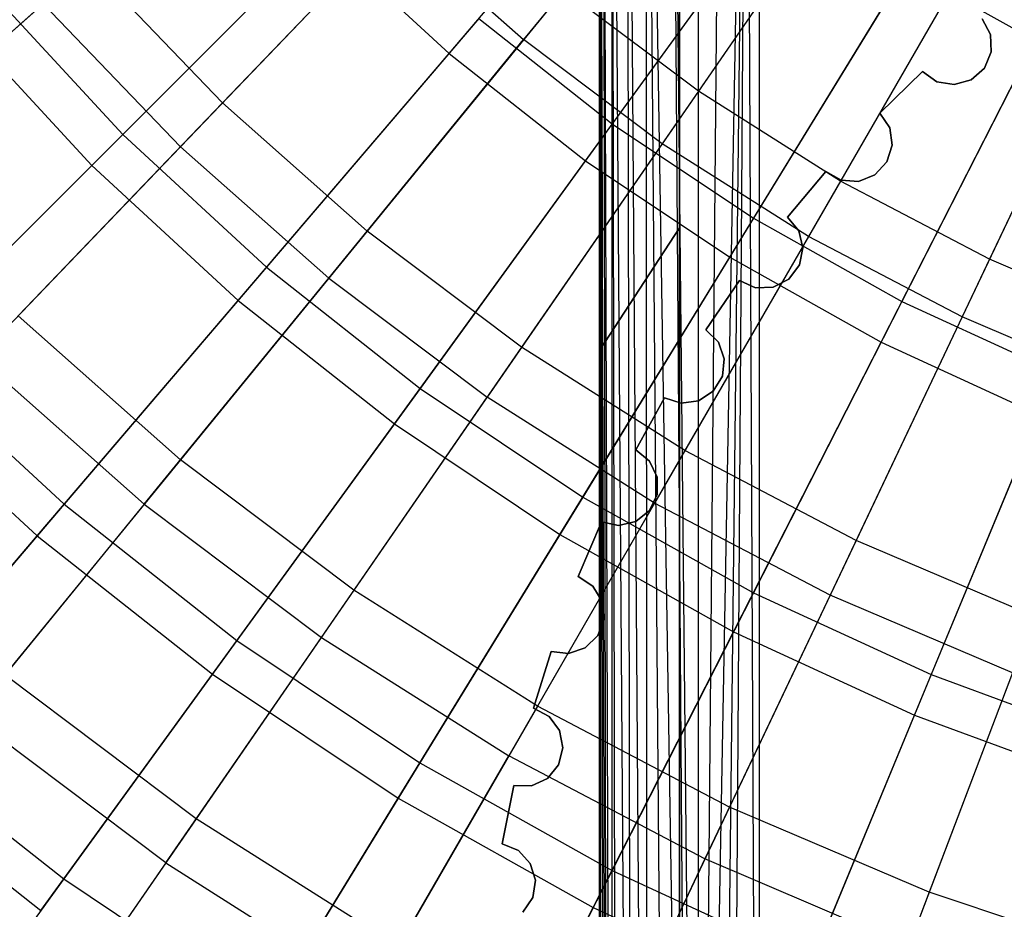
# Model space of a CAD drawing. Extents: x 0.02 to 4.75, y -2.35 to 2.37.
# Tile 41 of 131: x 1.46 to 1.95, y -1.24 to -0.8. Entities that reach past the tile are written whole.
import ezdxf

# ---------------------------------------------------------------- set-up
doc = ezdxf.new("R2010")
doc.units = 0
doc.header["$MEASUREMENT"] = 0
doc.layers.get('0').update_dxf_attribs({"color": 13, "linetype": 'CONTINUOUS'})

# ---------------------------------------------------------------- blocks, each defined once
blk = doc.blocks.new('CTLS_SNOW_BALL_ZWIS_PM_STL')
at = {"color": 0}
for p, q in [((1.75127, -1.82553, 48.66497), (1.75127, 0.33982, 48.66497)), ((1.75127, -1.82553, 48.66497), (1.75127, 0.33982, 48.66497)), ((1.79065, 0.32717, 48.6256), (1.79065, -1.81287, 48.6256)), ((1.79065, 0.32717, 48.6256), (1.79065, -1.81287, 48.6256)), ((1.75127, -1.82553, 48.18505), (1.75127, -0.42895, 48.18505)), ((1.75127, -0.42895, 48.18505), (1.75214, -1.82525, 48.17339)), ((1.7554, -1.82422, 48.15991), (1.75127, -0.42895, 48.18505)), ((1.7554, -1.82422, 48.15991), (1.75127, -0.42895, 48.18505)), ((1.75396, -1.82468, 48.16467), (1.75127, -0.42895, 48.18505)), ((1.75396, -1.82468, 48.16467), (1.75127, -0.42895, 48.18505)), ((1.75127, -0.42895, 48.18505), (1.75214, -1.82525, 48.17339)), ((1.75127, -1.82553, 48.18505), (1.75127, -0.42895, 48.18505)), ((1.75727, -1.82363, 48.15491), (1.75284, -0.43065, 48.16942)), ((1.75727, -1.82363, 48.15491), (1.75284, -0.43065, 48.16942)), ((1.7554, -1.82422, 48.15991), (1.75284, -0.43065, 48.16942)), ((1.7554, -1.82422, 48.15991), (1.75284, -0.43065, 48.16942)), ((1.75727, -0.43539, 48.15492), (1.75727, -1.82363, 48.15491)), ((1.76717, -1.82046, 48.13761), (1.75727, -0.43539, 48.15492)), ((1.76717, -1.82046, 48.13761), (1.75727, -0.43539, 48.15492)), ((1.75982, -1.82281, 48.14937), (1.75727, -0.43539, 48.15492)), ((1.75982, -1.82281, 48.14937), (1.75727, -0.43539, 48.15492)), ((1.75727, -0.43539, 48.15492), (1.75727, -1.82363, 48.15491)), ((1.77472, -1.81804, 48.12899), (1.76485, -0.44335, 48.14085)), ((1.77472, -1.81804, 48.12899), (1.76485, -0.44335, 48.14085)), ((1.76717, -1.82046, 48.13761), (1.76485, -0.44335, 48.14085)), ((1.76717, -1.82046, 48.13761), (1.76485, -0.44335, 48.14085)), ((1.79592, -1.81115, 48.11408), (1.77434, -0.45302, 48.12937)), ((1.78547, -1.81456, 48.12012), (1.77434, -0.45302, 48.12937)), ((1.79592, -1.81115, 48.11408), (1.77434, -0.45302, 48.12937)), ((1.78547, -1.81456, 48.12012), (1.77434, -0.45302, 48.12937)), ((1.77472, -1.81804, 48.12899), (1.77434, -0.45302, 48.12937)), ((1.77472, -1.81804, 48.12899), (1.77434, -0.45302, 48.12937)), ((1.78653, -0.46502, 48.11941), (1.79592, -1.81115, 48.11408)), ((1.78653, -0.46502, 48.11941), (1.79592, -1.81115, 48.11408)), ((1.78653, -0.46502, 48.11941), (1.79989, -1.80985, 48.1123)), ((1.78653, -0.46502, 48.11941), (1.79989, -1.80985, 48.1123)), ((1.79065, -1.81287, 48.14568), (1.79065, -0.46896, 48.14568)), ((1.79065, -1.81287, 48.14568), (1.79065, -0.46896, 48.14568)), ((1.79988, -0.47763, 48.11231), (1.79989, -1.80985, 48.1123)), ((1.79988, -0.47763, 48.11231), (1.79989, -1.80985, 48.1123)), ((1.81175, -0.48839, 48.10846), (1.79989, -1.80985, 48.1123)), ((1.81175, -0.48839, 48.10846), (1.79989, -1.80985, 48.1123)), ((1.82401, -0.49908, 48.10654), (1.79989, -1.80985, 48.1123)), ((1.82401, -0.49908, 48.10654), (1.79989, -1.80985, 48.1123)), ((1.80907, -1.80682, 48.10915), (1.82401, -0.49908, 48.10654)), ((1.80907, -1.80682, 48.10915), (1.82401, -0.49908, 48.10654)), ((1.81551, -1.80469, 48.10766), (1.82401, -0.49908, 48.10654)), ((1.81551, -1.80469, 48.10766), (1.82401, -0.49908, 48.10654)), ((1.83002, -1.79984, 48.10631), (1.82401, -0.49908, 48.10654)), ((1.83002, -1.79984, 48.10631), (1.82401, -0.49908, 48.10654)), ((1.83002, -0.50418, 48.10631), (1.83002, -1.79984, 48.10631)), ((1.83002, -0.50418, 48.10631), (1.83002, -1.79984, 48.10631)), ((1.67693, -0.82063, 4.94902), (1.78548, -0.69354, 5.02796)), ((1.67693, -0.82063, 4.94902), (1.78548, -0.69354, 5.02796)), ((1.8144, -0.69049, 4.94134), (1.71373, -0.8138, 4.85631)), ((1.8144, -0.69049, 4.94134), (1.71373, -0.8138, 4.85631)), ((1.8912, -0.70722, 0.74615), (1.80004, -0.8393, 0.82868)), ((1.8912, -0.70722, 0.74615), (1.80004, -0.8393, 0.82868)), ((1.85626, -0.71952, 0.67056), (1.75752, -0.85541, 0.7477)), ((1.85626, -0.71952, 0.67056), (1.75752, -0.85541, 0.7477)), ((1.67147, -0.73433, 0.82868), (1.56507, -0.84511, 0.92342)), ((1.67147, -0.73433, 0.82868), (1.56507, -0.84511, 0.92342)), ((1.74424, -0.8737, 4.94902), (1.84248, -0.73848, 5.02796)), ((1.74424, -0.8737, 4.94902), (1.84248, -0.73848, 5.02796)), ((1.87257, -0.73421, 4.94134), (1.78215, -0.86521, 4.85631)), ((1.87257, -0.73421, 4.94134), (1.78215, -0.86521, 4.85631)), ((1.62997, -0.74647, 0.7477), (1.51582, -0.86062, 0.83774)), ((1.62997, -0.74647, 0.7477), (1.51582, -0.86062, 0.83774)), ((1.95048, -0.7447, 0.74615), (1.87023, -0.88369, 0.82868)), ((1.95048, -0.7447, 0.74615), (1.87023, -0.88369, 0.82868)), ((1.5443, -0.86673, 4.75917), (1.64966, -0.75704, 4.85631)), ((1.5443, -0.86673, 4.75917), (1.64966, -0.75704, 4.85631)), ((1.64966, -0.75704, 4.85631), (1.71373, -0.8138, 4.85631)), ((1.64966, -0.75704, 4.85631), (1.71373, -0.8138, 4.85631)), ((1.50053, -0.87591, 4.85725), (1.61399, -0.76245, 4.94902)), ((1.50053, -0.87591, 4.85725), (1.61399, -0.76245, 4.94902)), ((1.61399, -0.76245, 4.94902), (1.67693, -0.82063, 4.94902)), ((1.61399, -0.76245, 4.94902), (1.67693, -0.82063, 4.94902)), ((1.91509, -0.75882, 0.67056), (1.82732, -0.90205, 0.7477)), ((1.91509, -0.75882, 0.67056), (1.82732, -0.90205, 0.7477)), ((1.49897, -0.77629, 0.92342), (1.38985, -0.87296, 1.02981)), ((1.49897, -0.77629, 0.92342), (1.38985, -0.87296, 1.02981)), ((1.56507, -0.84511, 0.92342), (1.49897, -0.77629, 0.92342)), ((1.56507, -0.84511, 0.92342), (1.49897, -0.77629, 0.92342)), ((1.93408, -0.7731, 4.94134), (1.85449, -0.91096, 4.85631)), ((1.93408, -0.7731, 4.94134), (1.85449, -0.91096, 4.85631)), ((2.01257, -0.77729, 0.74615), (1.94377, -0.92228, 0.82868)), ((2.01257, -0.77729, 0.74615), (1.94377, -0.92228, 0.82868)), ((1.81551, -0.92132, 4.94902), (1.90284, -0.7788, 5.02796)), ((1.81551, -0.92132, 4.94902), (1.90284, -0.7788, 5.02796)), ((1.90284, -0.7788, 5.02796), (1.96618, -0.81427, 5.02796)), ((1.90284, -0.7788, 5.02796), (1.96618, -0.81427, 5.02796)), ((1.45023, -0.78967, 0.83774), (1.51582, -0.86062, 0.83774)), ((1.45023, -0.78967, 0.83774), (1.51582, -0.86062, 0.83774)), ((1.73364, -0.78941, 0.82868), (1.6365, -0.90838, 0.92342)), ((1.73364, -0.78941, 0.82868), (1.6365, -0.90838, 0.92342)), ((1.80004, -0.8393, 0.82868), (1.73364, -0.78941, 0.82868)), ((1.80004, -0.8393, 0.82868), (1.73364, -0.78941, 0.82868)), ((1.36867, -0.89173, 4.65052), (1.47653, -0.79617, 4.75917)), ((1.36867, -0.89173, 4.65052), (1.47653, -0.79617, 4.75917)), ((1.5443, -0.86673, 4.75917), (1.47653, -0.79617, 4.75917)), ((1.5443, -0.86673, 4.75917), (1.47653, -0.79617, 4.75917)), ((1.97682, -0.79339, 0.67056), (1.90055, -0.94306, 0.7477)), ((1.97682, -0.79339, 0.67056), (1.90055, -0.94306, 0.7477)), ((1.43379, -0.80371, 4.85725), (1.50053, -0.87591, 4.85725)), ((1.43379, -0.80371, 4.85725), (1.50053, -0.87591, 4.85725)), ((1.69161, -0.80345, 0.7477), (1.58676, -0.9262, 0.83774)), ((1.69161, -0.80345, 0.7477), (1.58676, -0.9262, 0.83774)), ((1.69161, -0.80345, 0.7477), (1.75752, -0.85541, 0.7477)), ((1.69161, -0.80345, 0.7477), (1.75752, -0.85541, 0.7477)), ((1.99851, -0.80692, 4.94134), (1.93027, -0.95073, 4.85631)), ((1.99851, -0.80692, 4.94134), (1.93027, -0.95073, 4.85631)), ((1.94025, -0.80359, 48.44096), (1.94431, -0.81127, 48.44096)), ((1.94431, -0.81127, 48.24411), (1.94025, -0.80359, 48.24411)), ((1.94025, -0.80359, 48.44096), (1.94431, -0.81127, 48.44096)), ((1.94431, -0.81127, 48.24411), (1.94025, -0.80359, 48.24411)), ((1.94431, -0.81127, 48.44096), (1.94468, -0.81994, 48.44096)), ((1.94468, -0.81994, 48.24411), (1.94431, -0.81127, 48.24411)), ((1.94431, -0.81127, 48.44096), (1.94468, -0.81994, 48.44096)), ((1.94431, -0.81127, 48.44096), (1.94431, -0.81127, 48.24411)), ((1.94468, -0.81994, 48.24411), (1.94431, -0.81127, 48.24411)), ((1.94431, -0.81127, 48.44096), (1.94431, -0.81127, 48.24411)), ((1.61753, -0.93161, 4.75917), (1.71373, -0.8138, 4.85631)), ((1.61753, -0.93161, 4.75917), (1.71373, -0.8138, 4.85631)), ((1.78215, -0.86521, 4.85631), (1.71373, -0.8138, 4.85631)), ((1.78215, -0.86521, 4.85631), (1.71373, -0.8138, 4.85631)), ((1.89029, -0.9632, 4.94902), (1.96618, -0.81427, 5.02796)), ((1.89029, -0.9632, 4.94902), (1.96618, -0.81427, 5.02796)), ((1.57272, -0.94264, 4.85725), (1.67693, -0.82063, 4.94902)), ((1.57272, -0.94264, 4.85725), (1.67693, -0.82063, 4.94902)), ((1.67693, -0.82063, 4.94902), (1.74424, -0.8737, 4.94902)), ((1.67693, -0.82063, 4.94902), (1.74424, -0.8737, 4.94902)), ((1.94468, -0.81994, 48.44096), (1.94127, -0.82793, 48.44096)), ((1.94127, -0.82793, 48.24411), (1.94468, -0.81994, 48.24411)), ((1.94468, -0.81994, 48.44096), (1.94127, -0.82793, 48.44096)), ((1.94127, -0.82793, 48.24411), (1.94468, -0.81994, 48.24411)), ((1.94468, -0.81994, 48.44096), (1.94468, -0.81994, 48.24411)), ((1.94468, -0.81994, 48.44096), (1.94468, -0.81994, 48.24411)), ((1.91074, -0.82964, 48.24411), (1.88973, -0.85012, 48.24411)), ((1.88973, -0.85012, 48.44096), (1.91074, -0.82964, 48.44096)), ((1.88973, -0.85012, 48.44096), (1.91074, -0.82964, 48.44096)), ((1.91074, -0.82964, 48.24411), (1.88973, -0.85012, 48.24411)), ((1.91074, -0.82964, 48.44096), (1.91074, -0.82964, 48.24411)), ((1.91785, -0.83462, 48.44096), (1.91074, -0.82964, 48.44096)), ((1.91074, -0.82964, 48.24411), (1.91785, -0.83462, 48.24411)), ((1.91074, -0.82964, 48.44096), (1.91074, -0.82964, 48.24411)), ((1.91785, -0.83462, 48.44096), (1.91074, -0.82964, 48.44096)), ((1.91074, -0.82964, 48.24411), (1.91785, -0.83462, 48.24411)), ((1.94127, -0.82793, 48.44096), (1.93476, -0.83367, 48.44096)), ((1.93476, -0.83367, 48.24411), (1.94127, -0.82793, 48.24411)), ((1.94127, -0.82793, 48.44096), (1.93476, -0.83367, 48.44096)), ((1.93476, -0.83367, 48.24411), (1.94127, -0.82793, 48.24411)), ((1.94127, -0.82793, 48.44096), (1.94127, -0.82793, 48.24411)), ((1.94127, -0.82793, 48.44096), (1.94127, -0.82793, 48.24411)), ((1.92641, -0.83606, 48.44096), (1.91785, -0.83462, 48.44096)), ((1.91785, -0.83462, 48.24411), (1.92641, -0.83606, 48.24411)), ((1.91785, -0.83462, 48.44096), (1.91785, -0.83462, 48.24411)), ((1.91785, -0.83462, 48.44096), (1.91785, -0.83462, 48.24411)), ((1.92641, -0.83606, 48.44096), (1.91785, -0.83462, 48.44096)), ((1.91785, -0.83462, 48.24411), (1.92641, -0.83606, 48.24411)), ((1.93476, -0.83367, 48.44096), (1.92641, -0.83606, 48.44096)), ((1.92641, -0.83606, 48.24411), (1.93476, -0.83367, 48.24411)), ((1.93476, -0.83367, 48.44096), (1.92641, -0.83606, 48.44096)), ((1.92641, -0.83606, 48.24411), (1.93476, -0.83367, 48.24411)), ((1.92641, -0.83606, 48.44096), (1.92641, -0.83606, 48.24411)), ((1.92641, -0.83606, 48.44096), (1.92641, -0.83606, 48.24411)), ((1.93476, -0.83367, 48.44096), (1.93476, -0.83367, 48.24411)), ((1.93476, -0.83367, 48.44096), (1.93476, -0.83367, 48.24411)), ((1.80004, -0.8393, 0.82868), (1.71278, -0.96571, 0.92342)), ((1.80004, -0.8393, 0.82868), (1.71278, -0.96571, 0.92342)), ((1.87023, -0.88369, 0.82868), (1.80004, -0.8393, 0.82868)), ((1.87023, -0.88369, 0.82868), (1.80004, -0.8393, 0.82868)), ((1.56507, -0.84511, 0.92342), (1.46409, -0.95025, 1.02981)), ((1.56507, -0.84511, 0.92342), (1.46409, -0.95025, 1.02981)), ((1.6365, -0.90838, 0.92342), (1.56507, -0.84511, 0.92342)), ((1.6365, -0.90838, 0.92342), (1.56507, -0.84511, 0.92342)), ((1.88973, -0.85012, 48.24411), (1.88973, -0.85012, 48.44096)), ((1.88973, -0.85012, 48.44096), (1.89454, -0.85736, 48.44096)), ((1.89454, -0.85736, 48.24411), (1.88973, -0.85012, 48.24411)), ((1.88973, -0.85012, 48.44096), (1.89454, -0.85736, 48.44096)), ((1.88973, -0.85012, 48.24411), (1.88973, -0.85012, 48.44096)), ((1.89454, -0.85736, 48.24411), (1.88973, -0.85012, 48.24411)), ((1.75752, -0.85541, 0.7477), (1.66264, -0.98602, 0.83774)), ((1.75752, -0.85541, 0.7477), (1.66264, -0.98602, 0.83774)), ((1.75752, -0.85541, 0.7477), (1.82732, -0.90205, 0.7477)), ((1.75752, -0.85541, 0.7477), (1.82732, -0.90205, 0.7477)), ((1.89454, -0.85736, 48.44096), (1.89576, -0.86595, 48.44096)), ((1.89576, -0.86595, 48.24411), (1.89454, -0.85736, 48.24411)), ((1.89454, -0.85736, 48.44096), (1.89576, -0.86595, 48.44096)), ((1.89454, -0.85736, 48.44096), (1.89454, -0.85736, 48.24411)), ((1.89576, -0.86595, 48.24411), (1.89454, -0.85736, 48.24411)), ((1.89454, -0.85736, 48.44096), (1.89454, -0.85736, 48.24411)), ((1.51582, -0.86062, 0.83774), (1.40699, -0.96944, 0.94012)), ((1.51582, -0.86062, 0.83774), (1.40699, -0.96944, 0.94012)), ((1.51582, -0.86062, 0.83774), (1.58676, -0.9262, 0.83774)), ((1.51582, -0.86062, 0.83774), (1.58676, -0.9262, 0.83774)), ((1.78215, -0.86521, 4.85631), (1.69575, -0.99039, 4.75917)), ((1.78215, -0.86521, 4.85631), (1.69575, -0.99039, 4.75917)), ((1.85449, -0.91096, 4.85631), (1.78215, -0.86521, 4.85631)), ((1.85449, -0.91096, 4.85631), (1.78215, -0.86521, 4.85631)), ((1.5443, -0.86673, 4.75917), (1.44448, -0.97066, 4.65052)), ((1.5443, -0.86673, 4.75917), (1.44448, -0.97066, 4.65052)), ((1.5443, -0.86673, 4.75917), (1.61753, -0.93161, 4.75917)), ((1.5443, -0.86673, 4.75917), (1.61753, -0.93161, 4.75917)), ((1.89576, -0.86595, 48.44096), (1.89317, -0.87424, 48.44096)), ((1.89317, -0.87424, 48.24411), (1.89576, -0.86595, 48.24411)), ((1.89576, -0.86595, 48.44096), (1.89317, -0.87424, 48.44096)), ((1.89317, -0.87424, 48.24411), (1.89576, -0.86595, 48.24411)), ((1.89576, -0.86595, 48.44096), (1.89576, -0.86595, 48.24411)), ((1.89576, -0.86595, 48.44096), (1.89576, -0.86595, 48.24411)), ((1.64993, -1.00351, 4.85725), (1.74424, -0.8737, 4.94902)), ((1.64993, -1.00351, 4.85725), (1.74424, -0.8737, 4.94902)), ((1.74424, -0.8737, 4.94902), (1.81551, -0.92132, 4.94902)), ((1.74424, -0.8737, 4.94902), (1.81551, -0.92132, 4.94902)), ((1.89317, -0.87424, 48.44096), (1.88726, -0.8806, 48.44096)), ((1.88726, -0.8806, 48.24411), (1.89317, -0.87424, 48.24411)), ((1.89317, -0.87424, 48.44096), (1.88726, -0.8806, 48.44096)), ((1.88726, -0.8806, 48.24411), (1.89317, -0.87424, 48.24411)), ((1.89317, -0.87424, 48.44096), (1.89317, -0.87424, 48.24411)), ((1.89317, -0.87424, 48.44096), (1.89317, -0.87424, 48.24411)), ((1.39249, -0.98395, 4.75321), (1.50053, -0.87591, 4.85725)), ((1.39249, -0.98395, 4.75321), (1.50053, -0.87591, 4.85725)), ((1.50053, -0.87591, 4.85725), (1.57272, -0.94264, 4.85725)), ((1.50053, -0.87591, 4.85725), (1.57272, -0.94264, 4.85725)), ((1.86296, -0.87898, 48.24411), (1.8441, -0.90146, 48.24411)), ((1.8441, -0.90146, 48.44096), (1.86296, -0.87898, 48.44096)), ((1.8441, -0.90146, 48.44096), (1.86296, -0.87898, 48.44096)), ((1.86296, -0.87898, 48.24411), (1.8441, -0.90146, 48.24411)), ((1.86296, -0.87898, 48.44096), (1.86296, -0.87898, 48.24411)), ((1.87053, -0.88323, 48.44096), (1.86296, -0.87898, 48.44096)), ((1.86296, -0.87898, 48.24411), (1.87053, -0.88323, 48.24411)), ((1.86296, -0.87898, 48.44096), (1.86296, -0.87898, 48.24411)), ((1.87053, -0.88323, 48.44096), (1.86296, -0.87898, 48.44096)), ((1.86296, -0.87898, 48.24411), (1.87053, -0.88323, 48.24411)), ((1.87023, -0.88369, 0.82868), (1.79343, -1.01671, 0.92342)), ((1.87023, -0.88369, 0.82868), (1.79343, -1.01671, 0.92342)), ((1.94377, -0.92228, 0.82868), (1.87023, -0.88369, 0.82868)), ((1.94377, -0.92228, 0.82868), (1.87023, -0.88369, 0.82868)), ((1.87919, -0.88381, 48.44096), (1.87053, -0.88323, 48.44096)), ((1.87053, -0.88323, 48.24411), (1.87919, -0.88381, 48.24411)), ((1.87053, -0.88323, 48.44096), (1.87053, -0.88323, 48.24411)), ((1.87053, -0.88323, 48.44096), (1.87053, -0.88323, 48.24411)), ((1.87919, -0.88381, 48.44096), (1.87053, -0.88323, 48.44096)), ((1.87053, -0.88323, 48.24411), (1.87919, -0.88381, 48.24411)), ((1.88726, -0.8806, 48.44096), (1.87919, -0.88381, 48.44096)), ((1.87919, -0.88381, 48.24411), (1.88726, -0.8806, 48.24411)), ((1.88726, -0.8806, 48.44096), (1.87919, -0.88381, 48.44096)), ((1.87919, -0.88381, 48.24411), (1.88726, -0.8806, 48.24411)), ((1.87919, -0.88381, 48.44096), (1.87919, -0.88381, 48.24411)), ((1.87919, -0.88381, 48.44096), (1.87919, -0.88381, 48.24411)), ((1.88726, -0.8806, 48.44096), (1.88726, -0.8806, 48.24411)), ((1.88726, -0.8806, 48.44096), (1.88726, -0.8806, 48.24411)), ((1.82732, -0.90205, 0.7477), (1.74297, -1.03969, 0.83774)), ((1.82732, -0.90205, 0.7477), (1.74297, -1.03969, 0.83774)), ((1.82732, -0.90205, 0.7477), (1.90055, -0.94306, 0.7477)), ((1.82732, -0.90205, 0.7477), (1.90055, -0.94306, 0.7477)), ((1.8441, -0.90146, 48.24411), (1.8441, -0.90146, 48.44096)), ((1.8441, -0.90146, 48.44096), (1.8496, -0.90818, 48.44096)), ((1.8496, -0.90818, 48.24411), (1.8441, -0.90146, 48.24411)), ((1.8441, -0.90146, 48.44096), (1.8496, -0.90818, 48.44096)), ((1.8441, -0.90146, 48.24411), (1.8441, -0.90146, 48.44096)), ((1.8496, -0.90818, 48.24411), (1.8441, -0.90146, 48.24411)), ((1.6365, -0.90838, 0.92342), (1.5443, -1.02131, 1.02981)), ((1.6365, -0.90838, 0.92342), (1.5443, -1.02131, 1.02981)), ((1.71278, -0.96571, 0.92342), (1.6365, -0.90838, 0.92342)), ((1.71278, -0.96571, 0.92342), (1.6365, -0.90838, 0.92342)), ((1.75127, -0.96735, 48.22442), (1.79065, -0.90668, 48.22442)), ((1.79065, -0.90668, 48.46064), (1.75127, -0.96735, 48.46064)), ((1.79065, -0.90668, 48.46064), (1.75127, -0.96735, 48.46064)), ((1.75127, -0.96735, 48.22442), (1.79065, -0.90668, 48.22442)), ((1.79065, -1.75929, 48.46064), (1.79065, -0.90668, 48.46064)), ((1.79065, -0.90668, 48.46064), (1.79065, -0.90668, 48.22442)), ((1.79065, -0.90668, 48.22442), (1.79065, -1.75929, 48.22442)), ((1.79065, -0.90668, 48.46064), (1.79065, -0.90668, 48.22442)), ((1.79065, -1.75929, 48.46064), (1.79065, -0.90668, 48.46064)), ((1.79065, -0.90668, 48.22442), (1.79065, -1.75929, 48.22442)), ((1.8496, -0.90818, 48.44096), (1.85167, -0.91661, 48.44096)), ((1.85167, -0.91661, 48.24411), (1.8496, -0.90818, 48.24411)), ((1.8496, -0.90818, 48.44096), (1.85167, -0.91661, 48.44096)), ((1.8496, -0.90818, 48.44096), (1.8496, -0.90818, 48.24411)), ((1.85167, -0.91661, 48.24411), (1.8496, -0.90818, 48.24411)), ((1.8496, -0.90818, 48.44096), (1.8496, -0.90818, 48.24411)), ((1.85449, -0.91096, 4.85631), (1.77844, -1.04268, 4.75917)), ((1.85449, -0.91096, 4.85631), (1.77844, -1.04268, 4.75917)), ((1.93027, -0.95073, 4.85631), (1.85449, -0.91096, 4.85631)), ((1.93027, -0.95073, 4.85631), (1.85449, -0.91096, 4.85631)), ((1.85167, -0.91661, 48.44096), (1.84992, -0.92511, 48.44096)), ((1.84992, -0.92511, 48.24411), (1.85167, -0.91661, 48.24411)), ((1.85167, -0.91661, 48.44096), (1.84992, -0.92511, 48.44096)), ((1.84992, -0.92511, 48.24411), (1.85167, -0.91661, 48.24411)), ((1.85167, -0.91661, 48.44096), (1.85167, -0.91661, 48.24411)), ((1.85167, -0.91661, 48.44096), (1.85167, -0.91661, 48.24411)), ((1.73167, -1.05813, 4.85725), (1.81551, -0.92132, 4.94902)), ((1.73167, -1.05813, 4.85725), (1.81551, -0.92132, 4.94902)), ((1.81551, -0.92132, 4.94902), (1.89029, -0.9632, 4.94902)), ((1.81551, -0.92132, 4.94902), (1.89029, -0.9632, 4.94902)), ((1.94377, -0.92228, 0.82868), (1.87792, -1.06105, 0.92342)), ((1.94377, -0.92228, 0.82868), (1.87792, -1.06105, 0.92342)), ((2.02018, -0.95484, 0.82868), (1.94377, -0.92228, 0.82868)), ((2.02018, -0.95484, 0.82868), (1.94377, -0.92228, 0.82868)), ((1.58676, -0.9262, 0.83774), (1.48681, -1.04323, 0.94012)), ((1.58676, -0.9262, 0.83774), (1.48681, -1.04323, 0.94012)), ((1.58676, -0.9262, 0.83774), (1.66264, -0.98602, 0.83774)), ((1.58676, -0.9262, 0.83774), (1.66264, -0.98602, 0.83774)), ((1.84992, -0.92511, 48.44096), (1.84467, -0.93203, 48.44096)), ((1.84467, -0.93203, 48.24411), (1.84992, -0.92511, 48.24411)), ((1.84992, -0.92511, 48.44096), (1.84467, -0.93203, 48.44096)), ((1.84467, -0.93203, 48.24411), (1.84992, -0.92511, 48.24411)), ((1.84992, -0.92511, 48.44096), (1.84992, -0.92511, 48.24411)), ((1.84992, -0.92511, 48.44096), (1.84992, -0.92511, 48.24411)), ((1.5264, -1.04323, 4.65052), (1.61753, -0.93161, 4.75917)), ((1.5264, -1.04323, 4.65052), (1.61753, -0.93161, 4.75917)), ((1.61753, -0.93161, 4.75917), (1.69575, -0.99039, 4.75917)), ((1.61753, -0.93161, 4.75917), (1.69575, -0.99039, 4.75917)), ((1.82033, -0.93284, 48.24411), (1.8038, -0.95708, 48.24411)), ((1.8038, -0.95708, 48.44096), (1.82033, -0.93284, 48.44096)), ((1.8038, -0.95708, 48.44096), (1.82033, -0.93284, 48.44096)), ((1.82033, -0.93284, 48.24411), (1.8038, -0.95708, 48.24411)), ((1.82033, -0.93284, 48.44096), (1.82033, -0.93284, 48.24411)), ((1.82829, -0.93631, 48.44096), (1.82033, -0.93284, 48.44096)), ((1.82033, -0.93284, 48.24411), (1.82829, -0.93631, 48.24411)), ((1.82033, -0.93284, 48.44096), (1.82033, -0.93284, 48.24411)), ((1.82829, -0.93631, 48.44096), (1.82033, -0.93284, 48.44096)), ((1.82033, -0.93284, 48.24411), (1.82829, -0.93631, 48.24411)), ((1.84467, -0.93203, 48.44096), (1.83696, -0.93602, 48.44096)), ((1.83696, -0.93602, 48.24411), (1.84467, -0.93203, 48.24411)), ((1.84467, -0.93203, 48.44096), (1.83696, -0.93602, 48.44096)), ((1.83696, -0.93602, 48.24411), (1.84467, -0.93203, 48.24411)), ((1.84467, -0.93203, 48.44096), (1.84467, -0.93203, 48.24411)), ((1.84467, -0.93203, 48.44096), (1.84467, -0.93203, 48.24411)), ((1.83696, -0.93602, 48.44096), (1.82829, -0.93631, 48.44096)), ((1.82829, -0.93631, 48.24411), (1.83696, -0.93602, 48.24411)), ((1.83696, -0.93602, 48.44096), (1.82829, -0.93631, 48.44096)), ((1.82829, -0.93631, 48.24411), (1.83696, -0.93602, 48.24411)), ((1.82829, -0.93631, 48.44096), (1.82829, -0.93631, 48.24411)), ((1.82829, -0.93631, 48.44096), (1.82829, -0.93631, 48.24411)), ((1.83696, -0.93602, 48.44096), (1.83696, -0.93602, 48.24411)), ((1.83696, -0.93602, 48.44096), (1.83696, -0.93602, 48.24411)), ((1.47349, -1.05882, 4.75321), (1.57272, -0.94264, 4.85725)), ((1.47349, -1.05882, 4.75321), (1.57272, -0.94264, 4.85725)), ((1.57272, -0.94264, 4.85725), (1.64993, -1.00351, 4.85725)), ((1.57272, -0.94264, 4.85725), (1.64993, -1.00351, 4.85725)), ((1.90055, -0.94306, 0.7477), (1.82726, -1.0869, 0.83774)), ((1.90055, -0.94306, 0.7477), (1.82726, -1.0869, 0.83774)), ((1.90055, -0.94306, 0.7477), (1.97678, -0.9782, 0.7477)), ((1.90055, -0.94306, 0.7477), (1.97678, -0.9782, 0.7477)), ((1.5443, -1.02131, 1.02981), (1.46409, -0.95025, 1.02981)), ((1.5443, -1.02131, 1.02981), (1.46409, -0.95025, 1.02981)), ((1.93027, -0.95073, 4.85631), (1.86507, -1.08814, 4.75917)), ((1.93027, -0.95073, 4.85631), (1.86507, -1.08814, 4.75917)), ((2.00901, -0.98428, 4.85631), (1.93027, -0.95073, 4.85631)), ((2.00901, -0.98428, 4.85631), (1.93027, -0.95073, 4.85631)), ((1.8038, -0.95708, 48.24411), (1.8038, -0.95708, 48.44096)), ((1.8038, -0.95708, 48.44096), (1.80994, -0.96322, 48.44096)), ((1.80994, -0.96322, 48.24411), (1.8038, -0.95708, 48.24411)), ((1.8038, -0.95708, 48.44096), (1.80994, -0.96322, 48.44096)), ((1.8038, -0.95708, 48.24411), (1.8038, -0.95708, 48.44096)), ((1.80994, -0.96322, 48.24411), (1.8038, -0.95708, 48.24411)), ((1.71278, -0.96571, 0.92342), (1.62997, -1.08568, 1.02981)), ((1.71278, -0.96571, 0.92342), (1.62997, -1.08568, 1.02981)), ((1.79343, -1.01671, 0.92342), (1.71278, -0.96571, 0.92342)), ((1.79343, -1.01671, 0.92342), (1.71278, -0.96571, 0.92342)), ((1.75127, -0.96735, 48.46064), (1.75127, -1.69862, 48.46064)), ((1.75127, -1.69862, 48.22442), (1.75127, -0.96735, 48.22442)), ((1.75127, -0.96735, 48.22442), (1.75127, -0.96735, 48.46064)), ((1.75127, -0.96735, 48.22442), (1.75127, -0.96735, 48.46064)), ((1.75127, -0.96735, 48.46064), (1.75127, -1.69862, 48.46064)), ((1.75127, -1.69862, 48.22442), (1.75127, -0.96735, 48.22442)), ((1.80994, -0.96322, 48.44096), (1.81285, -0.9714, 48.44096)), ((1.81285, -0.9714, 48.24411), (1.80994, -0.96322, 48.24411)), ((1.80994, -0.96322, 48.44096), (1.81285, -0.9714, 48.44096)), ((1.80994, -0.96322, 48.44096), (1.80994, -0.96322, 48.24411)), ((1.81285, -0.9714, 48.24411), (1.80994, -0.96322, 48.24411)), ((1.80994, -0.96322, 48.44096), (1.80994, -0.96322, 48.24411)), ((1.81745, -1.10616, 4.85725), (1.89029, -0.9632, 4.94902)), ((1.81745, -1.10616, 4.85725), (1.89029, -0.9632, 4.94902)), ((1.89029, -0.9632, 4.94902), (1.96813, -0.99908, 4.94902)), ((1.89029, -0.9632, 4.94902), (1.96813, -0.99908, 4.94902)), ((1.40699, -0.96944, 0.94012), (1.48681, -1.04323, 0.94012)), ((1.40699, -0.96944, 0.94012), (1.48681, -1.04323, 0.94012)), ((1.5264, -1.04323, 4.65052), (1.44448, -0.97066, 4.65052)), ((1.5264, -1.04323, 4.65052), (1.44448, -0.97066, 4.65052)), ((1.81285, -0.9714, 48.44096), (1.81195, -0.98004, 48.44096)), ((1.81195, -0.98004, 48.24411), (1.81285, -0.9714, 48.24411)), ((1.81285, -0.9714, 48.44096), (1.81195, -0.98004, 48.44096)), ((1.81195, -0.98004, 48.24411), (1.81285, -0.9714, 48.24411)), ((1.81285, -0.9714, 48.44096), (1.81285, -0.9714, 48.24411)), ((1.81285, -0.9714, 48.44096), (1.81285, -0.9714, 48.24411)), ((1.81195, -0.98004, 48.44096), (1.80742, -0.98744, 48.44096)), ((1.80742, -0.98744, 48.24411), (1.81195, -0.98004, 48.24411)), ((1.81195, -0.98004, 48.44096), (1.80742, -0.98744, 48.44096)), ((1.80742, -0.98744, 48.24411), (1.81195, -0.98004, 48.24411)), ((1.81195, -0.98004, 48.44096), (1.81195, -0.98004, 48.24411)), ((1.81195, -0.98004, 48.44096), (1.81195, -0.98004, 48.24411)), ((1.97678, -0.9782, 0.7477), (1.915, -1.12735, 0.83774)), ((1.97678, -0.9782, 0.7477), (1.915, -1.12735, 0.83774)), ((1.39249, -0.98395, 4.75321), (1.47349, -1.05882, 4.75321)), ((1.39249, -0.98395, 4.75321), (1.47349, -1.05882, 4.75321)), ((1.66264, -0.98602, 0.83774), (1.57218, -1.11052, 0.94012)), ((1.66264, -0.98602, 0.83774), (1.57218, -1.11052, 0.94012)), ((1.66264, -0.98602, 0.83774), (1.74297, -1.03969, 0.83774)), ((1.66264, -0.98602, 0.83774), (1.74297, -1.03969, 0.83774)), ((1.61389, -1.10898, 4.65052), (1.69575, -0.99039, 4.75917)), ((1.61389, -1.10898, 4.65052), (1.69575, -0.99039, 4.75917)), ((1.77844, -1.04268, 4.75917), (1.69575, -0.99039, 4.75917)), ((1.77844, -1.04268, 4.75917), (1.69575, -0.99039, 4.75917)), ((1.78328, -0.99067, 48.24411), (1.76924, -1.01644, 48.24411)), ((1.76924, -1.01644, 48.44096), (1.78328, -0.99067, 48.44096)), ((1.76924, -1.01644, 48.44096), (1.78328, -0.99067, 48.44096)), ((1.78328, -0.99067, 48.24411), (1.76924, -1.01644, 48.24411)), ((1.78328, -0.99067, 48.44096), (1.78328, -0.99067, 48.24411)), ((1.79154, -0.99333, 48.44096), (1.78328, -0.99067, 48.44096)), ((1.78328, -0.99067, 48.24411), (1.79154, -0.99333, 48.24411)), ((1.78328, -0.99067, 48.44096), (1.78328, -0.99067, 48.24411)), ((1.79154, -0.99333, 48.44096), (1.78328, -0.99067, 48.44096)), ((1.78328, -0.99067, 48.24411), (1.79154, -0.99333, 48.24411)), ((1.80742, -0.98744, 48.44096), (1.80014, -0.99218, 48.44096)), ((1.80014, -0.99218, 48.24411), (1.80742, -0.98744, 48.24411)), ((1.80742, -0.98744, 48.44096), (1.80014, -0.99218, 48.44096)), ((1.80014, -0.99218, 48.24411), (1.80742, -0.98744, 48.24411)), ((1.80742, -0.98744, 48.44096), (1.80742, -0.98744, 48.24411)), ((1.80742, -0.98744, 48.44096), (1.80742, -0.98744, 48.24411)), ((1.80014, -0.99218, 48.44096), (1.79154, -0.99333, 48.44096)), ((1.79154, -0.99333, 48.24411), (1.80014, -0.99218, 48.24411)), ((1.80014, -0.99218, 48.44096), (1.79154, -0.99333, 48.44096)), ((1.79154, -0.99333, 48.24411), (1.80014, -0.99218, 48.24411)), ((1.79154, -0.99333, 48.44096), (1.79154, -0.99333, 48.24411)), ((1.79154, -0.99333, 48.44096), (1.79154, -0.99333, 48.24411)), ((1.80014, -0.99218, 48.44096), (1.80014, -0.99218, 48.24411)), ((1.80014, -0.99218, 48.44096), (1.80014, -0.99218, 48.24411)), ((1.90673, -1.14732, 4.85725), (1.96813, -0.99908, 4.94902)), ((1.90673, -1.14732, 4.85725), (1.96813, -0.99908, 4.94902)), ((1.56012, -1.12712, 4.75321), (1.64993, -1.00351, 4.85725)), ((1.56012, -1.12712, 4.75321), (1.64993, -1.00351, 4.85725)), ((1.64993, -1.00351, 4.85725), (1.73167, -1.05813, 4.85725)), ((1.64993, -1.00351, 4.85725), (1.73167, -1.05813, 4.85725)), ((1.79343, -1.01671, 0.92342), (1.72054, -1.14296, 1.02981)), ((1.79343, -1.01671, 0.92342), (1.72054, -1.14296, 1.02981)), ((1.76924, -1.01644, 48.24411), (1.76924, -1.01644, 48.44096)), ((1.76924, -1.01644, 48.44096), (1.77596, -1.02193, 48.44096)), ((1.77596, -1.02193, 48.24411), (1.76924, -1.01644, 48.24411)), ((1.76924, -1.01644, 48.44096), (1.77596, -1.02193, 48.44096)), ((1.76924, -1.01644, 48.24411), (1.76924, -1.01644, 48.44096)), ((1.77596, -1.02193, 48.24411), (1.76924, -1.01644, 48.24411)), ((1.87792, -1.06105, 0.92342), (1.79343, -1.01671, 0.92342)), ((1.87792, -1.06105, 0.92342), (1.79343, -1.01671, 0.92342)), ((1.5443, -1.02131, 1.02981), (1.4576, -1.12749, 1.14719)), ((1.5443, -1.02131, 1.02981), (1.4576, -1.12749, 1.14719)), ((1.62997, -1.08568, 1.02981), (1.5443, -1.02131, 1.02981)), ((1.62997, -1.08568, 1.02981), (1.5443, -1.02131, 1.02981)), ((1.77596, -1.02193, 48.44096), (1.77967, -1.02979, 48.44096)), ((1.77967, -1.02979, 48.24411), (1.77596, -1.02193, 48.24411)), ((1.77596, -1.02193, 48.44096), (1.77967, -1.02979, 48.44096)), ((1.77596, -1.02193, 48.44096), (1.77596, -1.02193, 48.24411)), ((1.77967, -1.02979, 48.24411), (1.77596, -1.02193, 48.24411)), ((1.77596, -1.02193, 48.44096), (1.77596, -1.02193, 48.24411)), ((1.77967, -1.02979, 48.44096), (1.77963, -1.03847, 48.44096)), ((1.77963, -1.03847, 48.24411), (1.77967, -1.02979, 48.24411)), ((1.77967, -1.02979, 48.44096), (1.77963, -1.03847, 48.44096)), ((1.77963, -1.03847, 48.24411), (1.77967, -1.02979, 48.24411)), ((1.77967, -1.02979, 48.44096), (1.77967, -1.02979, 48.24411)), ((1.77967, -1.02979, 48.44096), (1.77967, -1.02979, 48.24411)), ((1.74297, -1.03969, 0.83774), (1.66256, -1.17091, 0.94012)), ((1.74297, -1.03969, 0.83774), (1.66256, -1.17091, 0.94012)), ((1.74297, -1.03969, 0.83774), (1.82726, -1.0869, 0.83774)), ((1.74297, -1.03969, 0.83774), (1.82726, -1.0869, 0.83774)), ((1.77963, -1.03847, 48.44096), (1.77587, -1.04629, 48.44096)), ((1.77587, -1.04629, 48.24411), (1.77963, -1.03847, 48.24411)), ((1.77963, -1.03847, 48.44096), (1.77587, -1.04629, 48.44096)), ((1.77587, -1.04629, 48.24411), (1.77963, -1.03847, 48.24411)), ((1.77963, -1.03847, 48.44096), (1.77963, -1.03847, 48.24411)), ((1.77963, -1.03847, 48.44096), (1.77963, -1.03847, 48.24411)), ((1.48681, -1.04323, 0.94012), (1.39237, -1.15381, 1.05423)), ((1.48681, -1.04323, 0.94012), (1.39237, -1.15381, 1.05423)), ((1.5264, -1.04323, 4.65052), (1.44087, -1.14798, 4.53101)), ((1.5264, -1.04323, 4.65052), (1.44087, -1.14798, 4.53101)), ((1.48681, -1.04323, 0.94012), (1.57218, -1.11052, 0.94012)), ((1.48681, -1.04323, 0.94012), (1.57218, -1.11052, 0.94012)), ((1.5264, -1.04323, 4.65052), (1.61389, -1.10898, 4.65052)), ((1.5264, -1.04323, 4.65052), (1.61389, -1.10898, 4.65052)), ((1.77844, -1.04268, 4.75917), (1.70639, -1.16747, 4.65052)), ((1.77844, -1.04268, 4.75917), (1.70639, -1.16747, 4.65052)), ((1.86507, -1.08814, 4.75917), (1.77844, -1.04268, 4.75917)), ((1.86507, -1.08814, 4.75917), (1.77844, -1.04268, 4.75917)), ((1.77587, -1.04629, 48.44096), (1.7691, -1.05173, 48.44096)), ((1.7691, -1.05173, 48.24411), (1.77587, -1.04629, 48.24411)), ((1.77587, -1.04629, 48.44096), (1.7691, -1.05173, 48.44096)), ((1.7691, -1.05173, 48.24411), (1.77587, -1.04629, 48.24411)), ((1.77587, -1.04629, 48.44096), (1.77587, -1.04629, 48.24411)), ((1.77587, -1.04629, 48.44096), (1.77587, -1.04629, 48.24411)), ((1.75216, -1.05191, 48.24411), (1.74077, -1.07894, 48.24411)), ((1.74077, -1.07894, 48.44096), (1.75216, -1.05191, 48.44096)), ((1.74077, -1.07894, 48.44096), (1.75216, -1.05191, 48.44096)), ((1.75216, -1.05191, 48.24411), (1.74077, -1.07894, 48.24411)), ((1.75216, -1.05191, 48.44096), (1.75216, -1.05191, 48.24411)), ((1.76065, -1.05373, 48.44096), (1.75216, -1.05191, 48.44096)), ((1.75216, -1.05191, 48.24411), (1.76065, -1.05373, 48.24411)), ((1.75216, -1.05191, 48.44096), (1.75216, -1.05191, 48.24411)), ((1.76065, -1.05373, 48.44096), (1.75216, -1.05191, 48.44096)), ((1.75216, -1.05191, 48.24411), (1.76065, -1.05373, 48.24411)), ((1.7691, -1.05173, 48.44096), (1.76065, -1.05373, 48.44096)), ((1.76065, -1.05373, 48.24411), (1.7691, -1.05173, 48.24411)), ((1.7691, -1.05173, 48.44096), (1.76065, -1.05373, 48.44096)), ((1.76065, -1.05373, 48.24411), (1.7691, -1.05173, 48.24411)), ((1.76065, -1.05373, 48.44096), (1.76065, -1.05373, 48.24411)), ((1.76065, -1.05373, 48.44096), (1.76065, -1.05373, 48.24411)), ((1.7691, -1.05173, 48.44096), (1.7691, -1.05173, 48.24411)), ((1.7691, -1.05173, 48.44096), (1.7691, -1.05173, 48.24411)), ((1.37985, -1.16846, 4.63755), (1.47349, -1.05882, 4.75321)), ((1.37985, -1.16846, 4.63755), (1.47349, -1.05882, 4.75321)), ((1.47349, -1.05882, 4.75321), (1.56012, -1.12712, 4.75321)), ((1.47349, -1.05882, 4.75321), (1.56012, -1.12712, 4.75321)), ((1.65184, -1.1884, 4.75321), (1.73167, -1.05813, 4.85725)), ((1.65184, -1.1884, 4.75321), (1.73167, -1.05813, 4.85725)), ((1.73167, -1.05813, 4.85725), (1.81745, -1.10616, 4.85725)), ((1.73167, -1.05813, 4.85725), (1.81745, -1.10616, 4.85725)), ((1.87792, -1.06105, 0.92342), (1.81543, -1.19276, 1.02981)), ((1.87792, -1.06105, 0.92342), (1.81543, -1.19276, 1.02981)), ((1.96571, -1.09846, 0.92342), (1.87792, -1.06105, 0.92342)), ((1.96571, -1.09846, 0.92342), (1.87792, -1.06105, 0.92342)), ((1.74077, -1.07894, 48.24411), (1.74077, -1.07894, 48.44096)), ((1.74077, -1.07894, 48.44096), (1.748, -1.08374, 48.44096)), ((1.748, -1.08374, 48.24411), (1.74077, -1.07894, 48.24411)), ((1.74077, -1.07894, 48.44096), (1.748, -1.08374, 48.44096)), ((1.74077, -1.07894, 48.24411), (1.74077, -1.07894, 48.44096)), ((1.748, -1.08374, 48.24411), (1.74077, -1.07894, 48.24411)), ((1.748, -1.08374, 48.44096), (1.75247, -1.09119, 48.44096)), ((1.75247, -1.09119, 48.24411), (1.748, -1.08374, 48.24411)), ((1.748, -1.08374, 48.44096), (1.75247, -1.09119, 48.44096)), ((1.748, -1.08374, 48.44096), (1.748, -1.08374, 48.24411)), ((1.75247, -1.09119, 48.24411), (1.748, -1.08374, 48.24411)), ((1.748, -1.08374, 48.44096), (1.748, -1.08374, 48.24411)), ((1.62997, -1.08568, 1.02981), (1.5521, -1.1985, 1.14719)), ((1.62997, -1.08568, 1.02981), (1.5521, -1.1985, 1.14719)), ((1.72054, -1.14296, 1.02981), (1.62997, -1.08568, 1.02981)), ((1.72054, -1.14296, 1.02981), (1.62997, -1.08568, 1.02981)), ((1.82726, -1.0869, 0.83774), (1.7574, -1.22403, 0.94012)), ((1.82726, -1.0869, 0.83774), (1.7574, -1.22403, 0.94012)), ((1.86507, -1.08814, 4.75917), (1.80329, -1.21833, 4.65052)), ((1.86507, -1.08814, 4.75917), (1.80329, -1.21833, 4.65052)), ((1.82726, -1.0869, 0.83774), (1.915, -1.12735, 0.83774)), ((1.82726, -1.0869, 0.83774), (1.915, -1.12735, 0.83774)), ((1.95508, -1.12649, 4.75917), (1.86507, -1.08814, 4.75917)), ((1.95508, -1.12649, 4.75917), (1.86507, -1.08814, 4.75917)), ((1.75247, -1.09119, 48.44096), (1.7533, -1.09983, 48.44096)), ((1.7533, -1.09983, 48.24411), (1.75247, -1.09119, 48.24411)), ((1.75247, -1.09119, 48.44096), (1.7533, -1.09983, 48.44096)), ((1.75247, -1.09119, 48.44096), (1.75247, -1.09119, 48.24411)), ((1.7533, -1.09983, 48.24411), (1.75247, -1.09119, 48.24411)), ((1.75247, -1.09119, 48.44096), (1.75247, -1.09119, 48.24411)), ((1.96571, -1.09846, 0.92342), (1.91401, -1.23476, 1.02981)), ((1.96571, -1.09846, 0.92342), (1.91401, -1.23476, 1.02981)), ((1.7533, -1.09983, 48.44096), (1.75033, -1.10799, 48.44096)), ((1.75033, -1.10799, 48.24411), (1.7533, -1.09983, 48.24411)), ((1.7533, -1.09983, 48.44096), (1.75033, -1.10799, 48.44096)), ((1.75033, -1.10799, 48.24411), (1.7533, -1.09983, 48.24411)), ((1.7533, -1.09983, 48.44096), (1.7533, -1.09983, 48.24411)), ((1.7533, -1.09983, 48.44096), (1.7533, -1.09983, 48.24411)), ((1.75033, -1.10799, 48.44096), (1.74414, -1.11408, 48.44096)), ((1.74414, -1.11408, 48.24411), (1.75033, -1.10799, 48.24411)), ((1.75033, -1.10799, 48.44096), (1.74414, -1.11408, 48.44096)), ((1.74414, -1.11408, 48.24411), (1.75033, -1.10799, 48.24411)), ((1.74808, -1.2423, 4.75321), (1.81745, -1.10616, 4.85725)), ((1.74808, -1.2423, 4.75321), (1.81745, -1.10616, 4.85725)), ((1.75033, -1.10799, 48.44096), (1.75033, -1.10799, 48.24411)), ((1.75033, -1.10799, 48.44096), (1.75033, -1.10799, 48.24411)), ((1.81745, -1.10616, 4.85725), (1.90673, -1.14732, 4.85725)), ((1.81745, -1.10616, 4.85725), (1.90673, -1.14732, 4.85725)), ((1.57218, -1.11052, 0.94012), (1.4867, -1.22817, 1.05423)), ((1.57218, -1.11052, 0.94012), (1.4867, -1.22817, 1.05423)), ((1.53707, -1.22027, 4.53101), (1.61389, -1.10898, 4.65052)), ((1.53707, -1.22027, 4.53101), (1.61389, -1.10898, 4.65052)), ((1.57218, -1.11052, 0.94012), (1.66256, -1.17091, 0.94012)), ((1.57218, -1.11052, 0.94012), (1.66256, -1.17091, 0.94012)), ((1.61389, -1.10898, 4.65052), (1.70639, -1.16747, 4.65052)), ((1.61389, -1.10898, 4.65052), (1.70639, -1.16747, 4.65052)), ((1.7273, -1.11593, 48.24411), (1.71865, -1.14397, 48.24411)), ((1.71865, -1.14397, 48.44096), (1.7273, -1.11593, 48.44096)), ((1.71865, -1.14397, 48.44096), (1.7273, -1.11593, 48.44096)), ((1.7273, -1.11593, 48.24411), (1.71865, -1.14397, 48.24411)), ((1.7273, -1.11593, 48.44096), (1.7273, -1.11593, 48.24411)), ((1.73593, -1.11691, 48.44096), (1.7273, -1.11593, 48.44096)), ((1.7273, -1.11593, 48.24411), (1.73593, -1.11691, 48.24411)), ((1.7273, -1.11593, 48.44096), (1.7273, -1.11593, 48.24411)), ((1.73593, -1.11691, 48.44096), (1.7273, -1.11593, 48.44096)), ((1.7273, -1.11593, 48.24411), (1.73593, -1.11691, 48.24411)), ((1.74414, -1.11408, 48.44096), (1.73593, -1.11691, 48.44096)), ((1.73593, -1.11691, 48.24411), (1.74414, -1.11408, 48.24411)), ((1.74414, -1.11408, 48.44096), (1.73593, -1.11691, 48.44096)), ((1.73593, -1.11691, 48.24411), (1.74414, -1.11408, 48.24411)), ((1.73593, -1.11691, 48.44096), (1.73593, -1.11691, 48.24411)), ((1.73593, -1.11691, 48.44096), (1.73593, -1.11691, 48.24411)), ((1.74414, -1.11408, 48.44096), (1.74414, -1.11408, 48.24411)), ((1.74414, -1.11408, 48.44096), (1.74414, -1.11408, 48.24411)), ((1.5521, -1.1985, 1.14719), (1.4576, -1.12749, 1.14719)), ((1.5521, -1.1985, 1.14719), (1.4576, -1.12749, 1.14719)), ((1.47537, -1.24377, 4.63755), (1.56012, -1.12712, 4.75321)), ((1.47537, -1.24377, 4.63755), (1.56012, -1.12712, 4.75321)), ((1.56012, -1.12712, 4.75321), (1.65184, -1.1884, 4.75321)), ((1.56012, -1.12712, 4.75321), (1.65184, -1.1884, 4.75321)), ((1.915, -1.12735, 0.83774), (1.85611, -1.26953, 0.94012)), ((1.915, -1.12735, 0.83774), (1.85611, -1.26953, 0.94012)), ((1.95508, -1.12649, 4.75917), (1.90398, -1.26123, 4.65052)), ((1.95508, -1.12649, 4.75917), (1.90398, -1.26123, 4.65052)), ((1.915, -1.12735, 0.83774), (2.00565, -1.16079, 0.83774)), ((1.915, -1.12735, 0.83774), (2.00565, -1.16079, 0.83774)), ((1.72054, -1.14296, 1.02981), (1.652, -1.26167, 1.14719)), ((1.72054, -1.14296, 1.02981), (1.652, -1.26167, 1.14719)), ((1.71865, -1.14397, 48.24411), (1.71865, -1.14397, 48.44096)), ((1.71865, -1.14397, 48.44096), (1.72633, -1.14803, 48.44096)), ((1.72633, -1.14803, 48.24411), (1.71865, -1.14397, 48.24411)), ((1.71865, -1.14397, 48.44096), (1.72633, -1.14803, 48.44096)), ((1.71865, -1.14397, 48.24411), (1.71865, -1.14397, 48.44096)), ((1.72633, -1.14803, 48.24411), (1.71865, -1.14397, 48.24411)), ((1.81543, -1.19276, 1.02981), (1.72054, -1.14296, 1.02981)), ((1.81543, -1.19276, 1.02981), (1.72054, -1.14296, 1.02981)), ((1.84826, -1.28848, 4.75321), (1.90673, -1.14732, 4.85725)), ((1.84826, -1.28848, 4.75321), (1.90673, -1.14732, 4.85725)), ((1.90673, -1.14732, 4.85725), (1.99897, -1.18135, 4.85725)), ((1.90673, -1.14732, 4.85725), (1.99897, -1.18135, 4.85725)), ((1.53707, -1.22027, 4.53101), (1.44087, -1.14798, 4.53101)), ((1.53707, -1.22027, 4.53101), (1.44087, -1.14798, 4.53101)), ((1.72633, -1.14803, 48.44096), (1.73152, -1.15499, 48.44096)), ((1.73152, -1.15499, 48.24411), (1.72633, -1.14803, 48.24411)), ((1.72633, -1.14803, 48.44096), (1.73152, -1.15499, 48.44096)), ((1.72633, -1.14803, 48.44096), (1.72633, -1.14803, 48.24411)), ((1.73152, -1.15499, 48.24411), (1.72633, -1.14803, 48.24411)), ((1.72633, -1.14803, 48.44096), (1.72633, -1.14803, 48.24411)), ((1.39237, -1.15381, 1.05423), (1.4867, -1.22817, 1.05423)), ((1.39237, -1.15381, 1.05423), (1.4867, -1.22817, 1.05423)), ((1.73152, -1.15499, 48.44096), (1.7332, -1.16351, 48.44096)), ((1.7332, -1.16351, 48.24411), (1.73152, -1.15499, 48.24411)), ((1.73152, -1.15499, 48.44096), (1.7332, -1.16351, 48.44096)), ((1.73152, -1.15499, 48.44096), (1.73152, -1.15499, 48.24411)), ((1.7332, -1.16351, 48.24411), (1.73152, -1.15499, 48.24411)), ((1.73152, -1.15499, 48.44096), (1.73152, -1.15499, 48.24411)), ((1.7332, -1.16351, 48.44096), (1.73106, -1.17192, 48.44096)), ((1.73106, -1.17192, 48.24411), (1.7332, -1.16351, 48.24411)), ((1.7332, -1.16351, 48.44096), (1.73106, -1.17192, 48.44096)), ((1.73106, -1.17192, 48.24411), (1.7332, -1.16351, 48.24411)), ((1.7332, -1.16351, 48.44096), (1.7332, -1.16351, 48.24411)), ((1.7332, -1.16351, 48.44096), (1.7332, -1.16351, 48.24411)), ((1.37985, -1.16846, 4.63755), (1.47537, -1.24377, 4.63755)), ((1.37985, -1.16846, 4.63755), (1.47537, -1.24377, 4.63755)), ((1.66256, -1.17091, 0.94012), (1.58657, -1.29491, 1.05423)), ((1.66256, -1.17091, 0.94012), (1.58657, -1.29491, 1.05423)), ((1.63877, -1.28458, 4.53101), (1.70639, -1.16747, 4.65052)), ((1.63877, -1.28458, 4.53101), (1.70639, -1.16747, 4.65052)), ((1.66256, -1.17091, 0.94012), (1.7574, -1.22403, 0.94012)), ((1.66256, -1.17091, 0.94012), (1.7574, -1.22403, 0.94012)), ((1.80329, -1.21833, 4.65052), (1.70639, -1.16747, 4.65052)), ((1.80329, -1.21833, 4.65052), (1.70639, -1.16747, 4.65052)), ((1.73106, -1.17192, 48.44096), (1.72551, -1.17859, 48.44096)), ((1.72551, -1.17859, 48.24411), (1.73106, -1.17192, 48.24411)), ((1.73106, -1.17192, 48.44096), (1.72551, -1.17859, 48.44096)), ((1.72551, -1.17859, 48.24411), (1.73106, -1.17192, 48.24411)), ((1.73106, -1.17192, 48.44096), (1.73106, -1.17192, 48.24411)), ((1.73106, -1.17192, 48.44096), (1.73106, -1.17192, 48.24411)), ((1.72551, -1.17859, 48.44096), (1.71762, -1.18223, 48.44096)), ((1.71762, -1.18223, 48.24411), (1.72551, -1.17859, 48.24411)), ((1.72551, -1.17859, 48.44096), (1.71762, -1.18223, 48.44096)), ((1.71762, -1.18223, 48.24411), (1.72551, -1.17859, 48.24411)), ((1.72551, -1.17859, 48.44096), (1.72551, -1.17859, 48.24411)), ((1.72551, -1.17859, 48.44096), (1.72551, -1.17859, 48.24411)), ((1.70894, -1.18212, 48.24411), (1.70313, -1.21088, 48.24411)), ((1.70313, -1.21088, 48.44096), (1.70894, -1.18212, 48.44096)), ((1.70313, -1.21088, 48.44096), (1.70894, -1.18212, 48.44096)), ((1.70894, -1.18212, 48.24411), (1.70313, -1.21088, 48.24411)), ((1.70894, -1.18212, 48.44096), (1.70894, -1.18212, 48.24411)), ((1.71762, -1.18223, 48.44096), (1.70894, -1.18212, 48.44096)), ((1.70894, -1.18212, 48.24411), (1.71762, -1.18223, 48.24411)), ((1.70894, -1.18212, 48.44096), (1.70894, -1.18212, 48.24411)), ((1.71762, -1.18223, 48.44096), (1.70894, -1.18212, 48.44096)), ((1.70894, -1.18212, 48.24411), (1.71762, -1.18223, 48.24411)), ((1.71762, -1.18223, 48.44096), (1.71762, -1.18223, 48.24411)), ((1.71762, -1.18223, 48.44096), (1.71762, -1.18223, 48.24411)), ((1.5765, -1.31134, 4.63755), (1.65184, -1.1884, 4.75321)), ((1.5765, -1.31134, 4.63755), (1.65184, -1.1884, 4.75321)), ((1.65184, -1.1884, 4.75321), (1.74808, -1.2423, 4.75321)), ((1.65184, -1.1884, 4.75321), (1.74808, -1.2423, 4.75321)), ((1.81543, -1.19276, 1.02981), (1.75666, -1.3166, 1.14719)), ((1.81543, -1.19276, 1.02981), (1.75666, -1.3166, 1.14719)), ((1.91401, -1.23476, 1.02981), (1.81543, -1.19276, 1.02981)), ((1.91401, -1.23476, 1.02981), (1.81543, -1.19276, 1.02981)), ((1.5521, -1.1985, 1.14719), (1.47964, -1.30347, 1.27486)), ((1.5521, -1.1985, 1.14719), (1.47964, -1.30347, 1.27486)), ((1.652, -1.26167, 1.14719), (1.5521, -1.1985, 1.14719)), ((1.652, -1.26167, 1.14719), (1.5521, -1.1985, 1.14719)), ((1.70313, -1.21088, 48.24411), (1.70313, -1.21088, 48.44096)), ((1.70313, -1.21088, 48.44096), (1.71117, -1.21415, 48.44096)), ((1.71117, -1.21415, 48.24411), (1.70313, -1.21088, 48.24411)), ((1.70313, -1.21088, 48.44096), (1.71117, -1.21415, 48.44096)), ((1.70313, -1.21088, 48.24411), (1.70313, -1.21088, 48.44096)), ((1.71117, -1.21415, 48.24411), (1.70313, -1.21088, 48.24411)), ((1.71117, -1.21415, 48.44096), (1.71702, -1.22056, 48.44096)), ((1.71702, -1.22056, 48.24411), (1.71117, -1.21415, 48.24411)), ((1.71117, -1.21415, 48.44096), (1.71702, -1.22056, 48.44096)), ((1.71117, -1.21415, 48.44096), (1.71117, -1.21415, 48.24411)), ((1.71702, -1.22056, 48.24411), (1.71117, -1.21415, 48.24411)), ((1.71117, -1.21415, 48.44096), (1.71117, -1.21415, 48.24411)), ((1.53707, -1.22027, 4.53101), (1.46575, -1.32359, 4.40137)), ((1.53707, -1.22027, 4.53101), (1.46575, -1.32359, 4.40137)), ((1.53707, -1.22027, 4.53101), (1.63877, -1.28458, 4.53101)), ((1.53707, -1.22027, 4.53101), (1.63877, -1.28458, 4.53101)), ((1.80329, -1.21833, 4.65052), (1.74532, -1.3405, 4.53101)), ((1.80329, -1.21833, 4.65052), (1.74532, -1.3405, 4.53101)), ((1.90398, -1.26123, 4.65052), (1.80329, -1.21833, 4.65052)), ((1.90398, -1.26123, 4.65052), (1.80329, -1.21833, 4.65052)), ((1.7574, -1.22403, 0.94012), (1.69138, -1.3536, 1.05423)), ((1.7574, -1.22403, 0.94012), (1.69138, -1.3536, 1.05423)), ((1.71702, -1.22056, 48.44096), (1.71955, -1.22887, 48.44096)), ((1.71955, -1.22887, 48.24411), (1.71702, -1.22056, 48.24411)), ((1.71702, -1.22056, 48.44096), (1.71955, -1.22887, 48.44096)), ((1.71702, -1.22056, 48.44096), (1.71702, -1.22056, 48.24411)), ((1.71955, -1.22887, 48.24411), (1.71702, -1.22056, 48.24411)), ((1.71702, -1.22056, 48.44096), (1.71702, -1.22056, 48.24411)), ((1.7574, -1.22403, 0.94012), (1.85611, -1.26953, 0.94012)), ((1.7574, -1.22403, 0.94012), (1.85611, -1.26953, 0.94012)), ((1.4867, -1.22817, 1.05423), (1.40673, -1.33824, 1.17935)), ((1.4867, -1.22817, 1.05423), (1.40673, -1.33824, 1.17935)), ((1.4867, -1.22817, 1.05423), (1.58657, -1.29491, 1.05423)), ((1.4867, -1.22817, 1.05423), (1.58657, -1.29491, 1.05423)), ((1.71955, -1.22887, 48.44096), (1.71825, -1.23745, 48.44096)), ((1.71825, -1.23745, 48.24411), (1.71955, -1.22887, 48.24411)), ((1.71955, -1.22887, 48.44096), (1.71825, -1.23745, 48.44096)), ((1.71825, -1.23745, 48.24411), (1.71955, -1.22887, 48.24411)), ((1.71955, -1.22887, 48.44096), (1.71955, -1.22887, 48.24411)), ((1.71955, -1.22887, 48.44096), (1.71955, -1.22887, 48.24411)), ((1.91401, -1.23476, 1.02981), (1.8654, -1.36294, 1.14719)), ((1.91401, -1.23476, 1.02981), (1.8654, -1.36294, 1.14719)), ((2.01566, -1.2687, 1.02981), (1.91401, -1.23476, 1.02981)), ((2.01566, -1.2687, 1.02981), (1.91401, -1.23476, 1.02981)), ((1.71825, -1.23745, 48.44096), (1.71339, -1.24465, 48.44096)), ((1.71339, -1.24465, 48.24411), (1.71825, -1.23745, 48.24411)), ((1.71825, -1.23745, 48.44096), (1.71339, -1.24465, 48.44096)), ((1.71339, -1.24465, 48.24411), (1.71825, -1.23745, 48.24411)), ((1.71825, -1.23745, 48.44096), (1.71825, -1.23745, 48.24411)), ((1.71825, -1.23745, 48.44096), (1.71825, -1.23745, 48.24411)), ((1.68262, -1.37077, 4.63755), (1.74808, -1.2423, 4.75321)), ((1.68262, -1.37077, 4.63755), (1.74808, -1.2423, 4.75321)), ((1.74808, -1.2423, 4.75321), (1.84826, -1.28848, 4.75321)), ((1.74808, -1.2423, 4.75321), (1.84826, -1.28848, 4.75321))]:
    blk.add_line(p, q, dxfattribs=at)

msp = doc.modelspace()

# ---------------------------------------------------------------- block references
at = {"color": 0}
msp.add_blockref('CTLS_SNOW_BALL_ZWIS_PM_STL', (0, 0), dxfattribs=at)

doc.saveas('drawing.dxf')
